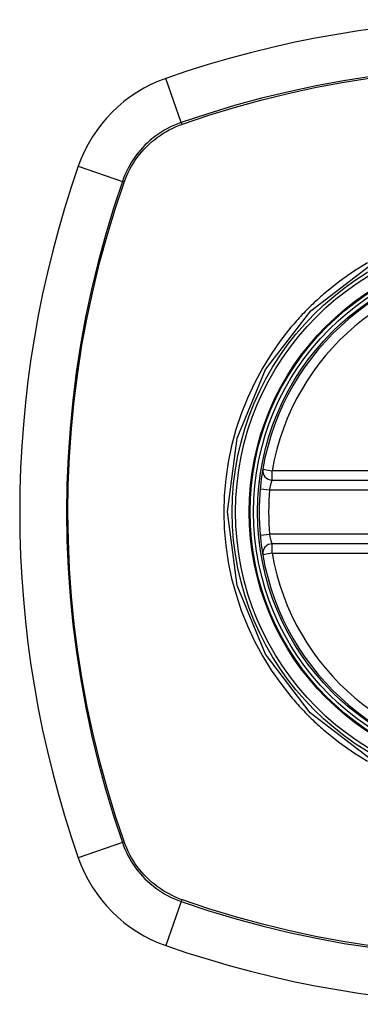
# Model space of a CAD drawing. Header units: inches. Extents: x 27 to 746, y 82 to 342.
# Tile 143 of 256: x 380.267 to 380.69, y 205.466 to 206.686. Entities that reach past the tile are written whole.
import ezdxf

# ---------------------------------------------------------------- set-up
doc = ezdxf.new("R2010")
doc.units = ezdxf.units.IN
doc.header["$MEASUREMENT"] = 0
doc.layers.add('Visible Edges(ANSI)', color=7, linetype='Continuous', lineweight=25)
doc.layers.add('Visible Tangent Edges(ANSI)', color=7, linetype='Continuous', lineweight=25)

msp = doc.modelspace()

# ---------------------------------------------------------------- linework, layer by layer
at = {"layer": 'Visible Edges(ANSI)'}
for p, q in [((380.5807, 206.1153), (381.1743, 206.1153)), ((381.1743, 206.0365), (380.5807, 206.0365))]:
    msp.add_line(p, q, dxfattribs=at)
at = {"layer": 'Visible Edges(ANSI)', "flags": 128}
for points in [[(380.5691, 206.1291), (380.569, 206.129), (380.569, 206.1289), (380.569, 206.1286), (380.5689, 206.1282), (380.5688, 206.1278), (380.5687, 206.1272), (380.5686, 206.1265), (380.5685, 206.1258), (380.5684, 206.1249), (380.5682, 206.124), (380.5681, 206.123), (380.5679, 206.1219), (380.5677, 206.1207), (380.5675, 206.1195), (380.5674, 206.1182), (380.5672, 206.1168), (380.567, 206.1154), (380.5668, 206.1139), (380.5666, 206.1124), (380.5665, 206.1109), (380.5663, 206.1093), (380.5661, 206.1077), (380.566, 206.1061), (380.5658, 206.1045)], [(380.5658, 206.0472), (380.566, 206.0457), (380.5661, 206.0441), (380.5663, 206.0425), (380.5665, 206.0409), (380.5666, 206.0394), (380.5668, 206.0379), (380.567, 206.0364), (380.5672, 206.035), (380.5674, 206.0337), (380.5675, 206.0323), (380.5677, 206.0311), (380.5679, 206.0299), (380.5681, 206.0288), (380.5682, 206.0278), (380.5684, 206.0269), (380.5685, 206.026), (380.5686, 206.0253), (380.5687, 206.0246), (380.5688, 206.024), (380.5689, 206.0235), (380.569, 206.0232), (380.569, 206.0229), (380.569, 206.0228), (380.5691, 206.0227)]]:
    msp.add_lwpolyline(points, dxfattribs=at)
at = {"layer": 'Visible Edges(ANSI)'}
for radius in [0.3199, 0.315]:
    msp.add_circle((380.8775, 206.0759), radius, dxfattribs=at)
for centre, radius, start, end in [((380.8775, 205.3869), 1.2992, 70.7337, 109.2663), ((380.5073, 206.4461), 0.1772, 109.2663, 160.7337), ((381.5665, 206.0759), 1.2992, 160.7337, 199.2663), ((380.8775, 206.0759), 0.313, 9.784, 170.216), ((380.5807, 206.1271), 0.0118, 170.216, 270), ((380.8775, 206.0759), 0.313, 174.7499, 185.2501), ((380.5807, 206.0247), 0.0118, 90, 189.784), ((380.8775, 206.0759), 0.313, 189.784, 350.216), ((380.5073, 205.7057), 0.1772, 199.2663, 250.7337), ((380.8775, 206.7649), 1.2992, 250.7337, 289.2663)]:
    msp.add_arc(centre, radius, start, end, dxfattribs=at)
at = {"layer": 'Visible Tangent Edges(ANSI)'}
for p, q in [((380.4679, 206.5587), (380.4488, 206.6134)), ((380.4687, 206.5564), (380.4692, 206.5566)), ((380.34, 206.5046), (380.3947, 206.4855)), ((380.3968, 206.4842), (380.3969, 206.4847)), ((380.5691, 206.1291), (380.5807, 206.1271)), ((380.5807, 206.1153), (380.5807, 206.1271)), ((381.1743, 206.1271), (380.5807, 206.1271)), ((380.5658, 206.1045), (380.5776, 206.1034)), ((380.5776, 206.1034), (381.1774, 206.1034)), ((380.5658, 206.0472), (380.5776, 206.0483)), ((381.1774, 206.0483), (380.5776, 206.0483)), ((380.5807, 206.0247), (380.5807, 206.0365)), ((380.5807, 206.0247), (380.5691, 206.0227)), ((380.5807, 206.0247), (381.1743, 206.0247)), ((380.3947, 205.6663), (380.34, 205.6472)), ((380.3969, 205.6671), (380.3968, 205.6676)), ((380.4679, 205.5931), (380.4488, 205.5384)), ((380.4692, 205.5952), (380.4687, 205.5953))]:
    msp.add_line(p, q, dxfattribs=at)
at = {"layer": 'Visible Tangent Edges(ANSI)', "flags": 128}
for points in [[(380.7036, 206.6157), (380.6693, 206.6104), (380.6352, 206.6041), (380.6012, 206.5969), (380.5675, 206.5888), (380.534, 206.5797), (380.5008, 206.5696), (380.4679, 206.5587)], [(380.4692, 206.5566), (380.5019, 206.5676), (380.535, 206.5777), (380.5684, 206.5868), (380.602, 206.595), (380.6358, 206.6023), (380.6699, 206.6086), (380.704, 206.6139)], [(380.4679, 206.5587), (380.4637, 206.5572), (380.4596, 206.5555), (380.4555, 206.5536), (380.4515, 206.5516), (380.4476, 206.5495), (380.4438, 206.5472), (380.44, 206.5447), (380.4364, 206.5422), (380.4328, 206.5395), (380.4294, 206.5366), (380.4261, 206.5336), (380.4228, 206.5305), (380.4197, 206.5273), (380.4168, 206.524), (380.4139, 206.5205), (380.4112, 206.517), (380.4086, 206.5133), (380.4062, 206.5096), (380.4039, 206.5058), (380.4018, 206.5019), (380.3998, 206.4979), (380.3979, 206.4938), (380.3962, 206.4897), (380.3947, 206.4855)], [(380.3969, 206.4847), (380.3985, 206.4888), (380.4002, 206.4928), (380.402, 206.4968), (380.404, 206.5007), (380.4061, 206.5045), (380.4084, 206.5082), (380.4108, 206.5119), (380.4133, 206.5154), (380.416, 206.5189), (380.4188, 206.5223), (380.4217, 206.5255), (380.4247, 206.5287), (380.4279, 206.5317), (380.4311, 206.5346), (380.4345, 206.5374), (380.4379, 206.5401), (380.4415, 206.5426), (380.4451, 206.545), (380.4489, 206.5473), (380.4527, 206.5494), (380.4566, 206.5514), (380.4606, 206.5532), (380.4646, 206.5549), (380.4687, 206.5564)], [(380.3947, 206.4855), (380.3837, 206.4525), (380.3737, 206.4192), (380.3645, 206.3856), (380.3564, 206.3517), (380.3491, 206.3175), (380.3428, 206.2832), (380.3375, 206.2487), (380.3332, 206.214), (380.3298, 206.1793), (380.3274, 206.1446), (380.326, 206.1098), (380.3255, 206.0751), (380.326, 206.0404), (380.3275, 206.0057), (380.3299, 205.971), (380.3333, 205.9364), (380.3377, 205.902), (380.343, 205.8677), (380.3493, 205.8336), (380.3565, 205.7996), (380.3646, 205.7659), (380.3737, 205.7324), (380.3837, 205.6992), (380.3947, 205.6663)], [(380.3968, 205.6676), (380.3858, 205.7003), (380.3757, 205.7334), (380.3666, 205.7668), (380.3584, 205.8004), (380.3511, 205.8342), (380.3448, 205.8683), (380.3394, 205.9024), (380.335, 205.9368), (380.3316, 205.9713), (380.3291, 206.0059), (380.3277, 206.0405), (380.3271, 206.0751), (380.3276, 206.1097), (380.3291, 206.1444), (380.3315, 206.179), (380.3349, 206.2137), (380.3393, 206.2482), (380.3446, 206.2826), (380.351, 206.3169), (380.3583, 206.3509), (380.3665, 206.3847), (380.3757, 206.4182), (380.3858, 206.4514), (380.3968, 206.4842)], [(380.6992, 206.3848), (380.6817, 206.374), (380.6648, 206.3621), (380.6486, 206.3493)], [(380.7007, 205.7711), (380.628, 205.8269), (380.5723, 205.8997), (380.5372, 205.9848), (380.5253, 206.0762), (380.5373, 206.1674), (380.5726, 206.2526), (380.6285, 206.3254), (380.7014, 206.3811)], [(380.6486, 206.3493), (380.6466, 206.3477), (380.6446, 206.3459), (380.6426, 206.3442), (380.6407, 206.3425), (380.6387, 206.3407), (380.6368, 206.3389), (380.6348, 206.3372), (380.6329, 206.3354), (380.631, 206.3336), (380.6291, 206.3317), (380.6272, 206.3299), (380.6254, 206.328), (380.6235, 206.3262), (380.6217, 206.3243), (380.6198, 206.3224), (380.618, 206.3205), (380.6162, 206.3186), (380.6144, 206.3166), (380.6127, 206.3147), (380.6109, 206.3127), (380.6092, 206.3108), (380.6074, 206.3088), (380.6057, 206.3068), (380.604, 206.3048)], [(380.604, 206.3048), (380.5912, 206.2886), (380.5794, 206.2716), (380.5685, 206.254), (380.5586, 206.2357), (380.5499, 206.2169), (380.5422, 206.1977), (380.5357, 206.178), (380.5303, 206.158), (380.5261, 206.1377), (380.5231, 206.1172), (380.5213, 206.0965), (380.5207, 206.0758), (380.5213, 206.055), (380.5231, 206.0343), (380.5262, 206.0138), (380.5304, 205.9935), (380.5358, 205.9735), (380.5423, 205.9538), (380.55, 205.9346), (380.5587, 205.9158), (380.5686, 205.8976), (380.5794, 205.88), (380.5913, 205.8632), (380.604, 205.847)], [(380.5776, 206.1034), (380.5777, 206.1042), (380.5779, 206.105), (380.578, 206.1058), (380.5782, 206.1065), (380.5784, 206.1072), (380.5785, 206.108), (380.5787, 206.1087), (380.5789, 206.1093), (380.5791, 206.11), (380.5792, 206.1106), (380.5794, 206.1112), (380.5796, 206.1118), (380.5797, 206.1123), (380.5799, 206.1128), (380.58, 206.1133), (380.5802, 206.1137), (380.5803, 206.114), (380.5804, 206.1144), (380.5805, 206.1146), (380.5806, 206.1149), (380.5806, 206.115), (380.5807, 206.1152), (380.5807, 206.1152), (380.5807, 206.1153)], [(380.5807, 206.0365), (380.5807, 206.0365), (380.5807, 206.0366), (380.5806, 206.0367), (380.5806, 206.0369), (380.5805, 206.0372), (380.5804, 206.0374), (380.5803, 206.0377), (380.5802, 206.0381), (380.58, 206.0385), (380.5799, 206.039), (380.5797, 206.0395), (380.5796, 206.04), (380.5794, 206.0406), (380.5792, 206.0412), (380.5791, 206.0418), (380.5789, 206.0424), (380.5787, 206.0431), (380.5785, 206.0438), (380.5784, 206.0446), (380.5782, 206.0453), (380.578, 206.046), (380.5779, 206.0468), (380.5777, 206.0476), (380.5776, 206.0483)], [(380.604, 205.847), (380.6057, 205.845), (380.6074, 205.843), (380.6092, 205.841), (380.6109, 205.8391), (380.6127, 205.8371), (380.6144, 205.8352), (380.6162, 205.8332), (380.618, 205.8313), (380.6198, 205.8294), (380.6216, 205.8275), (380.6235, 205.8256), (380.6253, 205.8238), (380.6272, 205.8219), (380.6291, 205.8201), (380.631, 205.8182), (380.6329, 205.8164), (380.6348, 205.8146), (380.6367, 205.8128), (380.6387, 205.8111), (380.6406, 205.8093), (380.6426, 205.8076), (380.6446, 205.8058), (380.6466, 205.8041), (380.6486, 205.8024)], [(380.6486, 205.8024), (380.6648, 205.7896), (380.6817, 205.7778), (380.6992, 205.767)], [(380.3947, 205.6663), (380.3962, 205.6621), (380.3979, 205.658), (380.3997, 205.6539), (380.4017, 205.6499), (380.4039, 205.646), (380.4062, 205.6422), (380.4086, 205.6384), (380.4112, 205.6348), (380.4139, 205.6312), (380.4168, 205.6278), (380.4197, 205.6245), (380.4228, 205.6212), (380.4261, 205.6181), (380.4294, 205.6152), (380.4328, 205.6123), (380.4364, 205.6096), (380.44, 205.607), (380.4438, 205.6046), (380.4476, 205.6023), (380.4515, 205.6001), (380.4555, 205.5981), (380.4596, 205.5963), (380.4637, 205.5946), (380.4679, 205.5931)], [(380.4687, 205.5953), (380.4646, 205.5969), (380.4606, 205.5986), (380.4566, 205.6004), (380.4527, 205.6024), (380.4489, 205.6045), (380.4451, 205.6068), (380.4415, 205.6092), (380.4379, 205.6117), (380.4345, 205.6144), (380.4311, 205.6172), (380.4279, 205.6201), (380.4247, 205.6231), (380.4217, 205.6263), (380.4188, 205.6295), (380.416, 205.6329), (380.4133, 205.6363), (380.4108, 205.6399), (380.4084, 205.6435), (380.4061, 205.6473), (380.404, 205.6511), (380.402, 205.655), (380.4002, 205.659), (380.3985, 205.663), (380.3969, 205.6671)], [(380.4679, 205.5931), (380.5009, 205.5821), (380.5342, 205.5721), (380.5678, 205.5629), (380.6017, 205.5548), (380.6358, 205.5475), (380.6702, 205.5412), (380.7047, 205.5359)], [(380.7052, 205.5377), (380.6708, 205.543), (380.6365, 205.5494), (380.6025, 205.5567), (380.5687, 205.5649), (380.5352, 205.5741), (380.502, 205.5842), (380.4692, 205.5952)]]:
    msp.add_lwpolyline(points, dxfattribs=at)
at = {"layer": 'Visible Tangent Edges(ANSI)'}
for radius in [0.3464, 0.3422, 0.3254, 0.3242]:
    msp.add_circle((380.8775, 206.0759), radius, dxfattribs=at)
for start, end in [(9.784, 170.216), (174.7499, 185.2501), (189.784, 350.216)]:
    msp.add_arc((380.8775, 206.0759), 0.3012, start, end, dxfattribs=at)
for centre, major_axis, start_param, end_param in [((380.4695, 206.5541), (-0.00321, 0.00931), 1.046967, 1.310674), ((380.3993, 206.4838), (0.00931, -0.00321), 1.830918, 2.094625), ((380.3993, 205.6679), (0.00931, 0.00321), 4.18856, 4.452267), ((380.4695, 205.5977), (0.00321, 0.00931), 1.830918, 2.094625)]:
    msp.add_ellipse(centre, major_axis=major_axis, ratio=0.002592, start_param=start_param, end_param=end_param, dxfattribs=at)

doc.saveas('drawing.dxf')
